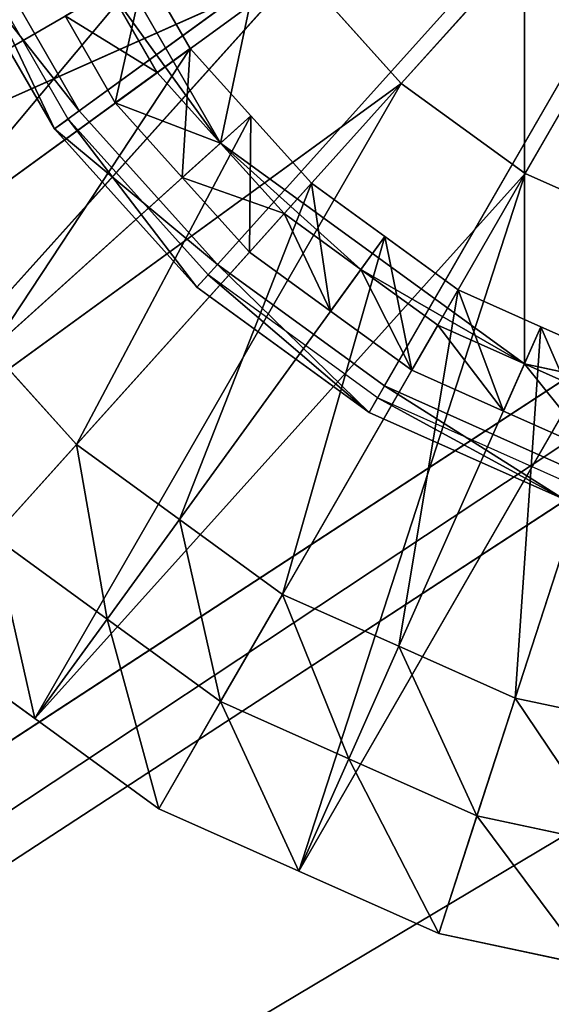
# Model space of a CAD drawing. Extents: x 0 to 31, y 0 to 21.2.
# Tile 224 of 256: x 13.5 to 14.7, y 8.8 to 11.1. Entities that reach past the tile are written whole.
import ezdxf

# ---------------------------------------------------------------- set-up
doc = ezdxf.new("R2010")
doc.units = 0
doc.header["$MEASUREMENT"] = 0
doc.layers.get('0').update_dxf_attribs({"color": 13, "linetype": 'CONTINUOUS'})
for name, color, linetype in [('CAST_IRON', 250, 'CONTINUOUS'), ('GALVANIZED_METAL', 252, 'CONTINUOUS'), ('STAINLESS_STEEL', 252, 'CONTINUOUS')]:
    doc.layers.add(name, color=color, linetype=linetype)

# ---------------------------------------------------------------- blocks, each defined once
blk = doc.blocks.new('NGM5058UC_TRADECAD_DXF')
at = {"layer": 'CAST_IRON', "color": 0}
for p, q in [((-1.8814, 0.26495, 0.77265), (-0.0304, 1.60975, 0.77265)), ((-1.8814, 0.26495, 0.77265), (-0.0304, 1.60975, 0.77265)), ((-1.5614, -0.09055, 0.77265), (-0.0304, 1.60975, 0.77265)), ((-1.5614, -0.09055, 0.77265), (-0.0304, 1.60975, 0.77265)), ((-1.1744, -0.37175, 0.77265), (-0.0304, 1.60975, 0.77265)), ((-1.1744, -0.37175, 0.77265), (-0.0304, 1.60975, 0.77265)), ((-1.9074, 0.24605, 0.63795), (-2.1499, 0.66605, 0.63795)), ((-1.8814, 0.26495, 0.77265), (-2.1206, 0.67915, 0.77265)), ((-1.8814, 0.26495, 0.77265), (-2.1206, 0.67915, 0.77265)), ((-2.1856, 0.65025, 0.63795), (-1.939, 0.22305, 0.63795)), ((-2.1856, 0.65025, 0.63795), (-1.939, 0.22305, 0.63795)), ((-1.939, 0.22305, 0.63795), (-1.8814, 0.26495, 0.77265)), ((-1.939, 0.22305, 0.63795), (-1.8814, 0.26495, 0.77265)), ((-1.5614, -0.09055, 0.77265), (-1.8814, 0.26495, 0.77265)), ((-1.5614, -0.09055, 0.77265), (-1.8814, 0.26495, 0.77265)), ((-1.9074, 0.24605, 0.63795), (-1.939, 0.22305, 0.63795)), ((-1.9074, 0.24605, 0.63795), (-1.939, 0.22305, 0.63795)), ((-1.5829, -0.11445, 0.63795), (-1.9074, 0.24605, 0.63795)), ((-1.939, 0.22305, 0.63795), (-1.609, -0.14345, 0.63795)), ((-1.939, 0.22305, 0.63795), (-1.609, -0.14345, 0.63795)), ((-1.609, -0.14345, 0.63795), (-1.5614, -0.09055, 0.77265)), ((-1.609, -0.14345, 0.63795), (-1.5614, -0.09055, 0.77265)), ((-1.1744, -0.37175, 0.77265), (-1.5614, -0.09055, 0.77265)), ((-1.1744, -0.37175, 0.77265), (-1.5614, -0.09055, 0.77265)), ((-1.5829, -0.11445, 0.63795), (-1.609, -0.14345, 0.63795)), ((-1.5829, -0.11445, 0.63795), (-1.609, -0.14345, 0.63795)), ((-1.1905, -0.39955, 0.63795), (-1.5829, -0.11445, 0.63795)), ((-1.609, -0.14345, 0.63795), (-1.21, -0.43335, 0.63795)), ((-1.609, -0.14345, 0.63795), (-1.21, -0.43335, 0.63795)), ((-1.21, -0.43335, 0.63795), (-1.1744, -0.37175, 0.77265)), ((-1.21, -0.43335, 0.63795), (-1.1744, -0.37175, 0.77265)), ((-0.7374, -0.56625, 0.77265), (-1.1744, -0.37175, 0.77265)), ((-0.7374, -0.56625, 0.77265), (-1.1744, -0.37175, 0.77265)), ((-1.1905, -0.39955, 0.63795), (-1.21, -0.43335, 0.63795)), ((-1.1905, -0.39955, 0.63795), (-1.21, -0.43335, 0.63795)), ((-0.7474, -0.59685, 0.63795), (-1.1905, -0.39955, 0.63795)), ((-1.21, -0.43335, 0.63795), (-0.7594, -0.63395, 0.63795)), ((-1.21, -0.43335, 0.63795), (-0.7594, -0.63395, 0.63795))]:
    blk.add_line(p, q, dxfattribs=at)
at = {"layer": 'GALVANIZED_METAL', "color": 0}
for p, q in [((14.216, 9.40775, -1.89865), (-14.3866, -9.24295, -1.89865)), ((14.216, 9.40775, -1.89865), (-14.3866, -9.24295, -1.89865)), ((-14.2165, -9.41305, -1.89865), (14.386, 9.23775, -1.89865)), ((-14.2165, -9.41305, -1.89865), (14.386, 9.23775, -1.89865))]:
    blk.add_line(p, q, dxfattribs=at)
at = {"layer": 'STAINLESS_STEEL', "color": 0}
for p, q in [((-0.8506, 3.50005, 0.64315), (-0.8506, -0.32065, 0.64315)), ((-0.8506, 3.50005, 0.64315), (-0.8506, -0.32065, 0.64315)), ((-1.1357, 0.32835, -0.35665), (0, 1.58965, -0.37685)), ((-1.1357, 0.32835, -0.35665), (0, 1.58965, -0.37685)), ((-0.8487, 0.11975, -0.35665), (0, 1.58965, -0.37685)), ((-0.8487, 0.11975, -0.35665), (0, 1.58965, -0.37685)), ((-1.9888, 0.94345, 0.64315), (-1.554, 0.19045, 0.64315)), ((-1.9888, 0.94345, 0.64315), (-1.554, 0.19045, 0.64315)), ((-1.3732, 0.59205, -0.35665), (-2.9238, -0.09835, -0.33645)), ((-1.3732, 0.59205, -0.35665), (-2.9238, -0.09835, -0.33645)), ((-2.7463, -0.40565, -0.33645), (-1.3732, 0.59205, -0.35665)), ((-2.7463, -0.40565, -0.33645), (-1.3732, 0.59205, -0.35665)), ((-2.5089, -0.66935, -0.33645), (-1.3732, 0.59205, -0.35665)), ((-2.5089, -0.66935, -0.33645), (-1.3732, 0.59205, -0.35665)), ((-2.4304, 0.18655, -0.04385), (-1.7293, 0.59125, -0.04385)), ((-2.4304, 0.18655, -0.04385), (-1.7293, 0.59125, -0.04385)), ((-1.7293, 0.59125, -0.04385), (-1.6244, 0.40945, -0.04385)), ((-1.7293, 0.59125, 0.07305), (-1.6244, 0.40945, 0.07305)), ((-1.7293, 0.59125, -0.04385), (-1.6244, 0.40945, -0.04385)), ((-1.7293, 0.59125, 0.07305), (-1.6244, 0.40945, 0.07305)), ((-1.3732, 0.59205, -0.35665), (-1.1357, 0.32835, -0.35665)), ((-1.3732, 0.59205, -0.35665), (-1.1357, 0.32835, -0.35665)), ((-1.7011, 0.35375, 0.64315), (-1.811, 0.54415, 0.64315)), ((-1.7011, 0.35375, 0.64315), (-1.811, 0.54415, 0.64315)), ((-1.7982, 0.28325, 0.07305), (-1.9144, 0.48445, 0.07305)), ((-1.7982, 0.28325, 0.07305), (-1.9144, 0.48445, 0.07305)), ((-2.2829, -0.06895, -0.04385), (-1.6244, 0.40945, -0.04385)), ((-2.2829, -0.06895, -0.04385), (-1.6244, 0.40945, -0.04385)), ((-1.6244, 0.40945, 0.07305), (-1.7982, 0.28325, 0.07305)), ((-1.6244, 0.40945, 0.07305), (-1.7982, 0.28325, 0.07305)), ((-1.6244, 0.40945, -0.04385), (-1.484, 0.25355, -0.04385)), ((-1.6244, 0.40945, -0.04385), (-1.6244, 0.40945, 0.07305)), ((-1.6244, 0.40945, 0.07305), (-1.484, 0.25355, 0.07305)), ((-1.6244, 0.40945, -0.04385), (-1.484, 0.25355, -0.04385)), ((-1.6244, 0.40945, -0.04385), (-1.6244, 0.40945, 0.07305)), ((-1.6244, 0.40945, 0.07305), (-1.484, 0.25355, 0.07305)), ((-1.7011, 0.35375, 0.64315), (-1.7982, 0.28325, 0.07305)), ((-1.7011, 0.35375, 0.64315), (-1.7982, 0.28325, 0.07305)), ((-1.554, 0.19045, 0.64315), (-1.7011, 0.35375, 0.64315)), ((-1.554, 0.19045, 0.64315), (-1.7011, 0.35375, 0.64315)), ((-1.1357, 0.32835, -0.35665), (-2.5089, -0.66935, -0.33645)), ((-1.1357, 0.32835, -0.35665), (-2.5089, -0.66935, -0.33645)), ((-2.2715, -0.93305, -0.33645), (-1.1357, 0.32835, -0.35665)), ((-2.2715, -0.93305, -0.33645), (-1.1357, 0.32835, -0.35665)), ((-1.9844, -1.14155, -0.33645), (-1.1357, 0.32835, -0.35665)), ((-1.9844, -1.14155, -0.33645), (-1.1357, 0.32835, -0.35665)), ((-1.1357, 0.32835, -0.35665), (-0.8487, 0.11975, -0.35665)), ((-1.1357, 0.32835, -0.35665), (-0.8487, 0.11975, -0.35665)), ((-1.6428, 0.11055, 0.07305), (-1.7982, 0.28325, 0.07305)), ((-1.6428, 0.11055, 0.07305), (-1.7982, 0.28325, 0.07305)), ((-2.0855, -0.28815, -0.04385), (-1.484, 0.25355, -0.04385)), ((-2.0855, -0.28815, -0.04385), (-1.484, 0.25355, -0.04385)), ((-1.484, 0.25355, 0.07305), (-1.6428, 0.11055, 0.07305)), ((-1.484, 0.25355, 0.07305), (-1.6428, 0.11055, 0.07305)), ((-1.484, 0.25355, -0.04385), (-1.3435, 0.09755, -0.04385)), ((-1.484, 0.25355, -0.04385), (-1.484, 0.25355, 0.07305)), ((-1.484, 0.25355, 0.07305), (-1.3435, 0.09755, 0.07305)), ((-1.484, 0.25355, -0.04385), (-1.3435, 0.09755, -0.04385)), ((-1.484, 0.25355, -0.04385), (-1.484, 0.25355, 0.07305)), ((-1.484, 0.25355, 0.07305), (-1.3435, 0.09755, 0.07305)), ((-1.554, 0.19045, 0.64315), (-1.6428, 0.11055, 0.07305)), ((-1.554, 0.19045, 0.64315), (-1.6428, 0.11055, 0.07305)), ((-1.2292, -0.10205, 0.64315), (-1.554, 0.19045, 0.64315)), ((-1.554, 0.19045, 0.64315), (-0.8506, -0.32065, 0.64315)), ((-1.407, 0.02705, 0.64315), (-1.554, 0.19045, 0.64315)), ((-1.2292, -0.10205, 0.64315), (-1.554, 0.19045, 0.64315)), ((-1.554, 0.19045, 0.64315), (-0.8506, -0.32065, 0.64315)), ((-1.407, 0.02705, 0.64315), (-1.554, 0.19045, 0.64315)), ((-0.8487, 0.11975, -0.35665), (-1.9844, -1.14155, -0.33645)), ((-0.8487, 0.11975, -0.35665), (-1.9844, -1.14155, -0.33645)), ((-1.6973, -1.35015, -0.33645), (-0.8487, 0.11975, -0.35665)), ((-1.6973, -1.35015, -0.33645), (-0.8487, 0.11975, -0.35665)), ((-1.3732, -1.49445, -0.33645), (-0.8487, 0.11975, -0.35665)), ((-1.3732, -1.49445, -0.33645), (-0.8487, 0.11975, -0.35665)), ((-0.8487, 0.11975, -0.35665), (-0.5245, -0.02455, -0.35665)), ((-0.8487, 0.11975, -0.35665), (-0.5245, -0.02455, -0.35665)), ((-1.8882, -0.50735, -0.04385), (-1.3435, 0.09755, -0.04385)), ((-1.8882, -0.50735, -0.04385), (-1.3435, 0.09755, -0.04385)), ((-1.4873, -0.06215, 0.07305), (-1.6428, 0.11055, 0.07305)), ((-1.4873, -0.06215, 0.07305), (-1.6428, 0.11055, 0.07305)), ((-1.3435, 0.09755, 0.07305), (-1.4873, -0.06215, 0.07305)), ((-1.3435, 0.09755, 0.07305), (-1.4873, -0.06215, 0.07305)), ((-1.3435, 0.09755, -0.04385), (-1.1737, -0.02585, -0.04385)), ((-1.3435, 0.09755, 0.07305), (-1.1737, -0.02585, 0.07305)), ((-1.3435, 0.09755, -0.04385), (-1.1737, -0.02585, -0.04385)), ((-1.3435, 0.09755, -0.04385), (-1.3435, 0.09755, 0.07305)), ((-1.3435, 0.09755, -0.04385), (-1.3435, 0.09755, 0.07305)), ((-1.3435, 0.09755, 0.07305), (-1.1737, -0.02585, 0.07305)), ((-1.407, 0.02705, 0.64315), (-1.4873, -0.06215, 0.07305)), ((-1.407, 0.02705, 0.64315), (-1.4873, -0.06215, 0.07305)), ((-1.2292, -0.10205, 0.64315), (-1.407, 0.02705, 0.64315)), ((-1.2292, -0.10205, 0.64315), (-1.407, 0.02705, 0.64315)), ((-1.6495, -0.68075, -0.04385), (-1.1737, -0.02585, -0.04385)), ((-1.6495, -0.68075, -0.04385), (-1.1737, -0.02585, -0.04385)), ((-0.5245, -0.02455, -0.35665), (-1.3732, -1.49445, -0.33645)), ((-0.5245, -0.02455, -0.35665), (-1.3732, -1.49445, -0.33645)), ((-1.1737, -0.02585, 0.07305), (-1.2993, -0.19865, 0.07305)), ((-1.1737, -0.02585, 0.07305), (-1.2993, -0.19865, 0.07305)), ((-1.1737, -0.02585, -0.04385), (-1.0039, -0.14915, -0.04385)), ((-1.1737, -0.02585, 0.07305), (-1.0039, -0.14915, 0.07305)), ((-1.1737, -0.02585, -0.04385), (-1.0039, -0.14915, -0.04385)), ((-1.1737, -0.02585, -0.04385), (-1.1737, -0.02585, 0.07305)), ((-1.1737, -0.02585, -0.04385), (-1.1737, -0.02585, 0.07305)), ((-1.1737, -0.02585, 0.07305), (-1.0039, -0.14915, 0.07305)), ((-1.049, -1.63885, -0.33645), (-0.5245, -0.02455, -0.35665)), ((-1.049, -1.63885, -0.33645), (-0.5245, -0.02455, -0.35665)), ((-1.2993, -0.19865, 0.07305), (-1.4873, -0.06215, 0.07305)), ((-1.2993, -0.19865, 0.07305), (-1.4873, -0.06215, 0.07305)), ((-1.2292, -0.10205, 0.64315), (-1.2993, -0.19865, 0.07305)), ((-1.2292, -0.10205, 0.64315), (-1.2993, -0.19865, 0.07305)), ((-1.0513, -0.23125, 0.64315), (-1.2292, -0.10205, 0.64315)), ((-1.0513, -0.23125, 0.64315), (-1.2292, -0.10205, 0.64315)), ((-1.4109, -0.85405, -0.04385), (-1.0039, -0.14915, -0.04385)), ((-1.4109, -0.85405, -0.04385), (-1.0039, -0.14915, -0.04385)), ((-1.0039, -0.14915, 0.07305), (-1.1114, -0.33525, 0.07305)), ((-1.0039, -0.14915, 0.07305), (-1.1114, -0.33525, 0.07305)), ((-1.0039, -0.14915, -0.04385), (-0.8122, -0.23455, -0.04385)), ((-1.0039, -0.14915, 0.07305), (-0.8122, -0.23455, 0.07305)), ((-1.0039, -0.14915, -0.04385), (-0.8122, -0.23455, -0.04385)), ((-1.0039, -0.14915, -0.04385), (-1.0039, -0.14915, 0.07305)), ((-1.0039, -0.14915, -0.04385), (-1.0039, -0.14915, 0.07305)), ((-1.0039, -0.14915, 0.07305), (-0.8122, -0.23455, 0.07305)), ((-1.1114, -0.33525, 0.07305), (-1.2993, -0.19865, 0.07305)), ((-1.1114, -0.33525, 0.07305), (-1.2993, -0.19865, 0.07305)), ((-1.1415, -0.97405, -0.04385), (-0.8122, -0.23455, -0.04385)), ((-1.1415, -0.97405, -0.04385), (-0.8122, -0.23455, -0.04385)), ((-1.0513, -0.23125, 0.64315), (-1.1114, -0.33525, 0.07305)), ((-1.0513, -0.23125, 0.64315), (-1.1114, -0.33525, 0.07305)), ((-0.8506, -0.32065, 0.64315), (-1.0513, -0.23125, 0.64315)), ((-0.8506, -0.32065, 0.64315), (-1.0513, -0.23125, 0.64315)), ((-0.8122, -0.23455, 0.07305), (-0.8991, -0.42975, 0.07305)), ((-0.8122, -0.23455, 0.07305), (-0.8991, -0.42975, 0.07305)), ((-0.8122, -0.23455, -0.04385), (-0.6205, -0.31995, -0.04385)), ((-0.8122, -0.23455, 0.07305), (-0.6205, -0.31995, 0.07305)), ((-0.8122, -0.23455, -0.04385), (-0.6205, -0.31995, -0.04385)), ((-0.8122, -0.23455, -0.04385), (-0.8122, -0.23455, 0.07305)), ((-0.8122, -0.23455, -0.04385), (-0.8122, -0.23455, 0.07305)), ((-0.8122, -0.23455, 0.07305), (-0.6205, -0.31995, 0.07305)), ((-2.0855, -0.28815, -0.04385), (-1.8882, -0.50735, -0.04385)), ((-2.0855, -0.28815, -0.04385), (-1.8882, -0.50735, -0.04385)), ((-0.8991, -0.42975, 0.07305), (-1.1114, -0.33525, 0.07305)), ((-0.8991, -0.42975, 0.07305), (-1.1114, -0.33525, 0.07305)), ((-0.8506, -0.32065, 0.64315), (-0.8991, -0.42975, 0.07305)), ((-0.8506, -0.32065, 0.64315), (-0.8991, -0.42975, 0.07305)), ((-0.872, -1.09405, -0.04385), (-0.6205, -0.31995, -0.04385)), ((-0.872, -1.09405, -0.04385), (-0.6205, -0.31995, -0.04385)), ((-0.6498, -0.41005, 0.64315), (-0.8506, -0.32065, 0.64315)), ((-0.8506, -0.32065, 0.64315), (0, -0.50145, 0.64315)), ((-0.8506, -0.32065, 0.64315), (0, -0.50145, 0.64315)), ((-0.6498, -0.41005, 0.64315), (-0.8506, -0.32065, 0.64315)), ((-0.6869, -0.52425, 0.07305), (-0.8991, -0.42975, 0.07305)), ((-0.6869, -0.52425, 0.07305), (-0.8991, -0.42975, 0.07305)), ((-2.0798, -0.72015, -0.19015), (-1.8882, -0.50735, -0.04385)), ((-2.0798, -0.72015, -0.19015), (-1.8882, -0.50735, -0.04385)), ((-1.8882, -0.50735, -0.04385), (-1.6495, -0.68075, -0.04385)), ((-1.8882, -0.50735, -0.04385), (-1.6495, -0.68075, -0.04385)), ((-1.817, -0.91115, -0.19015), (-1.6495, -0.68075, -0.04385)), ((-1.817, -0.91115, -0.19015), (-1.6495, -0.68075, -0.04385)), ((-1.6495, -0.68075, -0.04385), (-1.4109, -0.85405, -0.04385)), ((-1.6495, -0.68075, -0.04385), (-1.4109, -0.85405, -0.04385)), ((-1.817, -0.91115, -0.19015), (-2.0798, -0.72015, -0.19015)), ((-1.817, -0.91115, -0.19015), (-2.0798, -0.72015, -0.19015)), ((-1.5541, -1.10215, -0.19015), (-1.4109, -0.85405, -0.04385)), ((-1.5541, -1.10215, -0.19015), (-1.4109, -0.85405, -0.04385)), ((-1.4109, -0.85405, -0.04385), (-1.1415, -0.97405, -0.04385)), ((-1.4109, -0.85405, -0.04385), (-1.1415, -0.97405, -0.04385)), ((-1.9844, -1.14155, -0.33645), (-1.817, -0.91115, -0.19015)), ((-1.9844, -1.14155, -0.33645), (-1.817, -0.91115, -0.19015)), ((-1.5541, -1.10215, -0.19015), (-1.817, -0.91115, -0.19015)), ((-1.5541, -1.10215, -0.19015), (-1.817, -0.91115, -0.19015)), ((-2.2715, -0.93305, -0.33645), (-1.9844, -1.14155, -0.33645)), ((-2.2715, -0.93305, -0.33645), (-1.9844, -1.14155, -0.33645)), ((-1.2573, -1.23425, -0.19015), (-1.1415, -0.97405, -0.04385)), ((-1.2573, -1.23425, -0.19015), (-1.1415, -0.97405, -0.04385)), ((-1.1415, -0.97405, -0.04385), (-0.872, -1.09405, -0.04385)), ((-1.1415, -0.97405, -0.04385), (-0.872, -1.09405, -0.04385)), ((-1.6973, -1.35015, -0.33645), (-1.5541, -1.10215, -0.19015)), ((-1.6973, -1.35015, -0.33645), (-1.5541, -1.10215, -0.19015)), ((-1.2573, -1.23425, -0.19015), (-1.5541, -1.10215, -0.19015)), ((-1.2573, -1.23425, -0.19015), (-1.5541, -1.10215, -0.19015)), ((-0.9605, -1.36645, -0.19015), (-0.872, -1.09405, -0.04385)), ((-0.9605, -1.36645, -0.19015), (-0.872, -1.09405, -0.04385)), ((-0.872, -1.09405, -0.04385), (-0.5835, -1.15535, -0.04385)), ((-0.872, -1.09405, -0.04385), (-0.5835, -1.15535, -0.04385)), ((-1.9844, -1.14155, -0.33645), (-1.6973, -1.35015, -0.33645)), ((-1.9844, -1.14155, -0.33645), (-1.6973, -1.35015, -0.33645)), ((-1.3732, -1.49445, -0.33645), (-1.2573, -1.23425, -0.19015)), ((-1.3732, -1.49445, -0.33645), (-1.2573, -1.23425, -0.19015)), ((-0.9605, -1.36645, -0.19015), (-1.2573, -1.23425, -0.19015)), ((-0.9605, -1.36645, -0.19015), (-1.2573, -1.23425, -0.19015)), ((-1.6973, -1.35015, -0.33645), (-1.3732, -1.49445, -0.33645)), ((-1.6973, -1.35015, -0.33645), (-1.3732, -1.49445, -0.33645)), ((-1.049, -1.63885, -0.33645), (-0.9605, -1.36645, -0.19015)), ((-1.049, -1.63885, -0.33645), (-0.9605, -1.36645, -0.19015)), ((-0.6427, -1.43395, -0.19015), (-0.9605, -1.36645, -0.19015)), ((-0.6427, -1.43395, -0.19015), (-0.9605, -1.36645, -0.19015)), ((-1.3732, -1.49445, -0.33645), (-1.049, -1.63885, -0.33645)), ((-1.3732, -1.49445, -0.33645), (-1.049, -1.63885, -0.33645)), ((-0.7019, -1.71255, -0.33645), (-1.049, -1.63885, -0.33645)), ((-0.7019, -1.71255, -0.33645), (-1.049, -1.63885, -0.33645))]:
    blk.add_line(p, q, dxfattribs=at)
at = {"layer": 'CAST_IRON', "color": 0}
mesh = blk.add_polyface(dxfattribs=at)
corners = [(6.1889, 2.72605, -0.18725), (-6.4222, -4.78625, -0.18725), (-6.4489, 2.72605, -0.18725), (6.1622, -4.78625, -0.18725)]
mesh.append_faces([[corners[k] for k in face] for face in [(0, 1, 2), (1, 0, 3)]], dxfattribs={"vtx0": -1, "color": 0})
mesh = blk.add_polyface(dxfattribs=at)
corners = [(-0.0304, 1.60975, 0.77265), (-1.8814, 0.26495, 0.77265), (-2.1206, 0.67915, 0.77265)]
mesh.append_faces([[corners[k] for k in face] for face in [(0, 1, 2)]], dxfattribs={"color": 0})
mesh = blk.add_polyface(dxfattribs=at)
corners = [(-0.0304, 1.60975, 0.77265), (-1.5614, -0.09055, 0.77265), (-1.8814, 0.26495, 0.77265)]
mesh.append_faces([[corners[k] for k in face] for face in [(0, 1, 2)]], dxfattribs={"color": 0})
mesh = blk.add_polyface(dxfattribs=at)
corners = [(-0.0304, 1.60975, 0.77265), (-1.1744, -0.37175, 0.77265), (-1.5614, -0.09055, 0.77265)]
mesh.append_faces([[corners[k] for k in face] for face in [(0, 1, 2)]], dxfattribs={"color": 0})
mesh = blk.add_polyface(dxfattribs=at)
corners = [(-0.0304, 1.60975, 0.77265), (-0.7374, -0.56625, 0.77265), (-1.1744, -0.37175, 0.77265)]
mesh.append_faces([[corners[k] for k in face] for face in [(0, 1, 2)]], dxfattribs={"color": 0})
mesh = blk.add_polyface(dxfattribs=at)
corners = [(-2.1856, 0.65025, 0.63795), (-1.8814, 0.26495, 0.77265), (-1.939, 0.22305, 0.63795), (-2.1206, 0.67915, 0.77265)]
mesh.append_faces([[corners[k] for k in face] for face in [(0, 1, 2), (1, 0, 3)]], dxfattribs={"vtx0": -1, "color": 0})
mesh = blk.add_polyface(dxfattribs=at)
corners = [(-1.939, 0.22305, 0.63795), (-2.1499, 0.66605, 0.63795), (-2.1856, 0.65025, 0.63795), (-1.9074, 0.24605, 0.63795)]
mesh.append_faces([[corners[k] for k in face] for face in [(0, 1, 2), (1, 0, 3)]], dxfattribs={"vtx0": -1, "color": 0})
mesh = blk.add_polyface(dxfattribs=at)
corners = [(-1.939, 0.22305, 0.63795), (-1.5614, -0.09055, 0.77265), (-1.609, -0.14345, 0.63795), (-1.8814, 0.26495, 0.77265)]
mesh.append_faces([[corners[k] for k in face] for face in [(0, 1, 2), (1, 0, 3)]], dxfattribs={"vtx0": -1, "color": 0})
mesh = blk.add_polyface(dxfattribs=at)
corners = [(-1.609, -0.14345, 0.63795), (-1.9074, 0.24605, 0.63795), (-1.939, 0.22305, 0.63795), (-1.5829, -0.11445, 0.63795)]
mesh.append_faces([[corners[k] for k in face] for face in [(0, 1, 2), (1, 0, 3)]], dxfattribs={"vtx0": -1, "color": 0})
mesh = blk.add_polyface(dxfattribs=at)
corners = [(-1.5614, -0.09055, 0.77265), (-1.21, -0.43335, 0.63795), (-1.609, -0.14345, 0.63795), (-1.1744, -0.37175, 0.77265)]
mesh.append_faces([[corners[k] for k in face] for face in [(0, 1, 2), (1, 0, 3)]], dxfattribs={"vtx0": -1, "color": 0})
mesh = blk.add_polyface(dxfattribs=at)
corners = [(-1.21, -0.43335, 0.63795), (-1.5829, -0.11445, 0.63795), (-1.609, -0.14345, 0.63795), (-1.1905, -0.39955, 0.63795)]
mesh.append_faces([[corners[k] for k in face] for face in [(0, 1, 2), (1, 0, 3)]], dxfattribs={"vtx0": -1, "color": 0})
mesh = blk.add_polyface(dxfattribs=at)
corners = [(-1.1744, -0.37175, 0.77265), (-0.7594, -0.63395, 0.63795), (-1.21, -0.43335, 0.63795), (-0.7374, -0.56625, 0.77265)]
mesh.append_faces([[corners[k] for k in face] for face in [(0, 1, 2), (1, 0, 3)]], dxfattribs={"vtx0": -1, "color": 0})
mesh = blk.add_polyface(dxfattribs=at)
corners = [(-0.7594, -0.63395, 0.63795), (-1.1905, -0.39955, 0.63795), (-1.21, -0.43335, 0.63795), (-0.7474, -0.59685, 0.63795)]
mesh.append_faces([[corners[k] for k in face] for face in [(0, 1, 2), (1, 0, 3)]], dxfattribs={"vtx0": -1, "color": 0})
at = {"layer": 'GALVANIZED_METAL', "color": 0}
mesh = blk.add_polyface(dxfattribs=at)
corners = [(-14.2165, -9.41305, -1.89865), (14.216, 9.40775, -1.89865), (-14.3866, -9.24295, -1.89865), (14.386, 9.23775, -1.89865)]
mesh.append_faces([[corners[k] for k in face] for face in [(0, 1, 2), (1, 0, 3)]], dxfattribs={"vtx0": -1, "color": 0})
mesh = blk.add_polyface(dxfattribs=at)
corners = [(14.216, 9.40775, -1.89865), (-14.2165, 9.40775, -1.89865), (-14.3866, -9.24295, -1.89865)]
mesh.append_faces([[corners[k] for k in face] for face in [(0, 1, 2)]], dxfattribs={"color": 0})
mesh = blk.add_polyface(dxfattribs=at)
corners = [(14.386, 9.23775, -1.89865), (-14.2165, -9.41305, -1.89865), (14.2159, -9.41295, -1.89865)]
mesh.append_faces([[corners[k] for k in face] for face in [(0, 1, 2)]], dxfattribs={"color": 0})
at = {"layer": 'STAINLESS_STEEL', "color": 0}
mesh = blk.add_polyface(dxfattribs=at)
corners = [(0, 3.68085, 0.64315), (0, -0.50145, 0.64315), (-0.8506, 3.50005, 0.64315), (0.8506, -0.32065, 0.64315)]
mesh.append_faces([[corners[k] for k in face] for face in [(0, 1, 2), (1, 0, 3)]], dxfattribs={"vtx0": -1, "color": 0})
mesh = blk.add_polyface(dxfattribs=at)
corners = [(-0.8506, 3.50005, 0.64315), (-1.554, 0.19045, 0.64315), (-1.9888, 0.94345, 0.64315), (-0.8506, -0.32065, 0.64315)]
mesh.append_faces([[corners[k] for k in face] for face in [(0, 1, 2), (1, 0, 3)]], dxfattribs={"vtx0": -1, "color": 0})
mesh = blk.add_polyface(dxfattribs=at)
corners = [(0, -0.50145, 0.64315), (-0.8506, -0.32065, 0.64315), (-0.8506, 3.50005, 0.64315)]
mesh.append_faces([[corners[k] for k in face] for face in [(0, 1, 2)]], dxfattribs={"color": 0})
mesh = blk.add_polyface(dxfattribs=at)
corners = [(0, 1.58965, -0.37685), (-1.3732, 0.59205, -0.35665), (-1.1357, 0.32835, -0.35665)]
mesh.append_faces([[corners[k] for k in face] for face in [(0, 1, 2)]], dxfattribs={"color": 0})
mesh = blk.add_polyface(dxfattribs=at)
corners = [(0, 1.58965, -0.37685), (-1.1357, 0.32835, -0.35665), (-0.8487, 0.11975, -0.35665)]
mesh.append_faces([[corners[k] for k in face] for face in [(0, 1, 2)]], dxfattribs={"color": 0})
mesh = blk.add_polyface(dxfattribs=at)
corners = [(0, 1.58965, -0.37685), (-0.8487, 0.11975, -0.35665), (-0.5245, -0.02455, -0.35665)]
mesh.append_faces([[corners[k] for k in face] for face in [(0, 1, 2)]], dxfattribs={"color": 0})
mesh = blk.add_polyface(dxfattribs=at)
corners = [(-1.8991, 0.97265, -0.04385), (-2.5779, 0.44195, -0.04385), (-2.669, 0.72245, -0.04385), (-1.8343, 0.77305, -0.04385)]
mesh.append_faces([[corners[k] for k in face] for face in [(0, 1, 2), (1, 0, 3)]], dxfattribs={"vtx0": -1, "color": 0})
mesh = blk.add_polyface(dxfattribs=at)
corners = [(-1.554, 0.19045, 0.64315), (-1.811, 0.54415, 0.64315), (-1.9888, 0.94345, 0.64315), (-1.7011, 0.35375, 0.64315)]
mesh.append_faces([[corners[k] for k in face] for face in [(0, 1, 2), (1, 0, 3)]], dxfattribs={"vtx0": -1, "color": 0})
mesh = blk.add_polyface(dxfattribs=at)
corners = [(-1.5506, 0.89935, -0.35665), (-3.2108, 0.54645, -0.33645), (-3.1012, 0.20895, -0.33645)]
mesh.append_faces([[corners[k] for k in face] for face in [(0, 1, 2)]], dxfattribs={"color": 0})
mesh = blk.add_polyface(dxfattribs=at)
corners = [(-1.5506, 0.89935, -0.35665), (-3.1012, 0.20895, -0.33645), (-2.9238, -0.09835, -0.33645)]
mesh.append_faces([[corners[k] for k in face] for face in [(0, 1, 2)]], dxfattribs={"color": 0})
mesh = blk.add_polyface(dxfattribs=at)
corners = [(-1.3732, 0.59205, -0.35665), (-1.5506, 0.89935, -0.35665), (-2.9238, -0.09835, -0.33645)]
mesh.append_faces([[corners[k] for k in face] for face in [(0, 1, 2)]], dxfattribs={"color": 0})
mesh = blk.add_polyface(dxfattribs=at)
corners = [(-1.8343, 0.77305, -0.04385), (-2.4304, 0.18655, -0.04385), (-2.5779, 0.44195, -0.04385), (-1.7293, 0.59125, -0.04385)]
mesh.append_faces([[corners[k] for k in face] for face in [(0, 1, 2), (1, 0, 3)]], dxfattribs={"vtx0": -1, "color": 0})
mesh = blk.add_polyface(dxfattribs=at)
corners = [(-1.3732, 0.59205, -0.35665), (-2.9238, -0.09835, -0.33645), (-2.7463, -0.40565, -0.33645)]
mesh.append_faces([[corners[k] for k in face] for face in [(0, 1, 2)]], dxfattribs={"color": 0})
mesh = blk.add_polyface(dxfattribs=at)
corners = [(-1.3732, 0.59205, -0.35665), (-2.7463, -0.40565, -0.33645), (-2.5089, -0.66935, -0.33645)]
mesh.append_faces([[corners[k] for k in face] for face in [(0, 1, 2)]], dxfattribs={"color": 0})
mesh = blk.add_polyface(dxfattribs=at)
corners = [(-1.1357, 0.32835, -0.35665), (-1.3732, 0.59205, -0.35665), (-2.5089, -0.66935, -0.33645)]
mesh.append_faces([[corners[k] for k in face] for face in [(0, 1, 2)]], dxfattribs={"color": 0})
mesh = blk.add_polyface(dxfattribs=at)
corners = [(-1.7293, 0.59125, -0.04385), (-2.2829, -0.06895, -0.04385), (-2.4304, 0.18655, -0.04385), (-1.6244, 0.40945, -0.04385)]
mesh.append_faces([[corners[k] for k in face] for face in [(0, 1, 2), (1, 0, 3)]], dxfattribs={"vtx0": -1, "color": 0})
mesh = blk.add_polyface(dxfattribs=at)
corners = [(-1.7982, 0.28325, 0.07305), (-1.7293, 0.59125, 0.07305), (-1.9144, 0.48445, 0.07305), (-1.6244, 0.40945, 0.07305)]
mesh.append_faces([[corners[k] for k in face] for face in [(0, 1, 2), (1, 0, 3)]], dxfattribs={"vtx0": -1, "color": 0})
mesh = blk.add_polyface(dxfattribs=at)
corners = [(-1.7293, 0.59125, -0.04385), (-1.6244, 0.40945, 0.07305), (-1.6244, 0.40945, -0.04385), (-1.7293, 0.59125, 0.07305)]
mesh.append_faces([[corners[k] for k in face] for face in [(0, 1, 2), (1, 0, 3)]], dxfattribs={"vtx0": -1, "color": 0})
mesh = blk.add_polyface(dxfattribs=at)
corners = [(-1.9144, 0.48445, 0.07305), (-1.7011, 0.35375, 0.64315), (-1.7982, 0.28325, 0.07305), (-1.811, 0.54415, 0.64315)]
mesh.append_faces([[corners[k] for k in face] for face in [(0, 1, 2), (1, 0, 3)]], dxfattribs={"vtx0": -1, "color": 0})
mesh = blk.add_polyface(dxfattribs=at)
corners = [(-1.6244, 0.40945, -0.04385), (-2.0855, -0.28815, -0.04385), (-2.2829, -0.06895, -0.04385), (-1.484, 0.25355, -0.04385)]
mesh.append_faces([[corners[k] for k in face] for face in [(0, 1, 2), (1, 0, 3)]], dxfattribs={"vtx0": -1, "color": 0})
mesh = blk.add_polyface(dxfattribs=at)
corners = [(-1.6428, 0.11055, 0.07305), (-1.6244, 0.40945, 0.07305), (-1.7982, 0.28325, 0.07305), (-1.484, 0.25355, 0.07305)]
mesh.append_faces([[corners[k] for k in face] for face in [(0, 1, 2), (1, 0, 3)]], dxfattribs={"vtx0": -1, "color": 0})
mesh = blk.add_polyface(dxfattribs=at)
corners = [(-1.6244, 0.40945, -0.04385), (-1.484, 0.25355, 0.07305), (-1.484, 0.25355, -0.04385), (-1.6244, 0.40945, 0.07305)]
mesh.append_faces([[corners[k] for k in face] for face in [(0, 1, 2), (1, 0, 3)]], dxfattribs={"vtx0": -1, "color": 0})
mesh = blk.add_polyface(dxfattribs=at)
corners = [(-1.7982, 0.28325, 0.07305), (-1.554, 0.19045, 0.64315), (-1.6428, 0.11055, 0.07305), (-1.7011, 0.35375, 0.64315)]
mesh.append_faces([[corners[k] for k in face] for face in [(0, 1, 2), (1, 0, 3)]], dxfattribs={"vtx0": -1, "color": 0})
mesh = blk.add_polyface(dxfattribs=at)
corners = [(-1.1357, 0.32835, -0.35665), (-2.5089, -0.66935, -0.33645), (-2.2715, -0.93305, -0.33645)]
mesh.append_faces([[corners[k] for k in face] for face in [(0, 1, 2)]], dxfattribs={"color": 0})
mesh = blk.add_polyface(dxfattribs=at)
corners = [(-1.1357, 0.32835, -0.35665), (-2.2715, -0.93305, -0.33645), (-1.9844, -1.14155, -0.33645)]
mesh.append_faces([[corners[k] for k in face] for face in [(0, 1, 2)]], dxfattribs={"color": 0})
mesh = blk.add_polyface(dxfattribs=at)
corners = [(-0.8487, 0.11975, -0.35665), (-1.1357, 0.32835, -0.35665), (-1.9844, -1.14155, -0.33645)]
mesh.append_faces([[corners[k] for k in face] for face in [(0, 1, 2)]], dxfattribs={"color": 0})
mesh = blk.add_polyface(dxfattribs=at)
corners = [(-1.484, 0.25355, -0.04385), (-1.8882, -0.50735, -0.04385), (-2.0855, -0.28815, -0.04385), (-1.3435, 0.09755, -0.04385)]
mesh.append_faces([[corners[k] for k in face] for face in [(0, 1, 2), (1, 0, 3)]], dxfattribs={"vtx0": -1, "color": 0})
mesh = blk.add_polyface(dxfattribs=at)
corners = [(-1.4873, -0.06215, 0.07305), (-1.484, 0.25355, 0.07305), (-1.6428, 0.11055, 0.07305), (-1.3435, 0.09755, 0.07305)]
mesh.append_faces([[corners[k] for k in face] for face in [(0, 1, 2), (1, 0, 3)]], dxfattribs={"vtx0": -1, "color": 0})
mesh = blk.add_polyface(dxfattribs=at)
corners = [(-1.484, 0.25355, -0.04385), (-1.3435, 0.09755, 0.07305), (-1.3435, 0.09755, -0.04385), (-1.484, 0.25355, 0.07305)]
mesh.append_faces([[corners[k] for k in face] for face in [(0, 1, 2), (1, 0, 3)]], dxfattribs={"vtx0": -1, "color": 0})
mesh = blk.add_polyface(dxfattribs=at)
corners = [(-1.6428, 0.11055, 0.07305), (-1.407, 0.02705, 0.64315), (-1.4873, -0.06215, 0.07305), (-1.554, 0.19045, 0.64315)]
mesh.append_faces([[corners[k] for k in face] for face in [(0, 1, 2), (1, 0, 3)]], dxfattribs={"vtx0": -1, "color": 0})
mesh = blk.add_polyface(dxfattribs=at)
corners = [(-0.8506, -0.32065, 0.64315), (-1.2292, -0.10205, 0.64315), (-1.554, 0.19045, 0.64315), (-1.0513, -0.23125, 0.64315)]
mesh.append_faces([[corners[k] for k in face] for face in [(0, 1, 2), (1, 0, 3)]], dxfattribs={"vtx0": -1, "color": 0})
mesh = blk.add_polyface(dxfattribs=at)
corners = [(-1.2292, -0.10205, 0.64315), (-1.407, 0.02705, 0.64315), (-1.554, 0.19045, 0.64315)]
mesh.append_faces([[corners[k] for k in face] for face in [(0, 1, 2)]], dxfattribs={"color": 0})
mesh = blk.add_polyface(dxfattribs=at)
corners = [(-0.8487, 0.11975, -0.35665), (-1.9844, -1.14155, -0.33645), (-1.6973, -1.35015, -0.33645)]
mesh.append_faces([[corners[k] for k in face] for face in [(0, 1, 2)]], dxfattribs={"color": 0})
mesh = blk.add_polyface(dxfattribs=at)
corners = [(-0.8487, 0.11975, -0.35665), (-1.6973, -1.35015, -0.33645), (-1.3732, -1.49445, -0.33645)]
mesh.append_faces([[corners[k] for k in face] for face in [(0, 1, 2)]], dxfattribs={"color": 0})
mesh = blk.add_polyface(dxfattribs=at)
corners = [(-0.5245, -0.02455, -0.35665), (-0.8487, 0.11975, -0.35665), (-1.3732, -1.49445, -0.33645)]
mesh.append_faces([[corners[k] for k in face] for face in [(0, 1, 2)]], dxfattribs={"color": 0})
mesh = blk.add_polyface(dxfattribs=at)
corners = [(-1.3435, 0.09755, -0.04385), (-1.6495, -0.68075, -0.04385), (-1.8882, -0.50735, -0.04385), (-1.1737, -0.02585, -0.04385)]
mesh.append_faces([[corners[k] for k in face] for face in [(0, 1, 2), (1, 0, 3)]], dxfattribs={"vtx0": -1, "color": 0})
mesh = blk.add_polyface(dxfattribs=at)
corners = [(-1.2993, -0.19865, 0.07305), (-1.3435, 0.09755, 0.07305), (-1.4873, -0.06215, 0.07305), (-1.1737, -0.02585, 0.07305)]
mesh.append_faces([[corners[k] for k in face] for face in [(0, 1, 2), (1, 0, 3)]], dxfattribs={"vtx0": -1, "color": 0})
mesh = blk.add_polyface(dxfattribs=at)
corners = [(-1.3435, 0.09755, 0.07305), (-1.1737, -0.02585, -0.04385), (-1.3435, 0.09755, -0.04385), (-1.1737, -0.02585, 0.07305)]
mesh.append_faces([[corners[k] for k in face] for face in [(0, 1, 2), (1, 0, 3)]], dxfattribs={"vtx0": -1, "color": 0})
mesh = blk.add_polyface(dxfattribs=at)
corners = [(-1.407, 0.02705, 0.64315), (-1.2993, -0.19865, 0.07305), (-1.4873, -0.06215, 0.07305), (-1.2292, -0.10205, 0.64315)]
mesh.append_faces([[corners[k] for k in face] for face in [(0, 1, 2), (1, 0, 3)]], dxfattribs={"vtx0": -1, "color": 0})
mesh = blk.add_polyface(dxfattribs=at)
corners = [(-1.1737, -0.02585, -0.04385), (-1.4109, -0.85405, -0.04385), (-1.6495, -0.68075, -0.04385), (-1.0039, -0.14915, -0.04385)]
mesh.append_faces([[corners[k] for k in face] for face in [(0, 1, 2), (1, 0, 3)]], dxfattribs={"vtx0": -1, "color": 0})
mesh = blk.add_polyface(dxfattribs=at)
corners = [(-0.5245, -0.02455, -0.35665), (-1.3732, -1.49445, -0.33645), (-1.049, -1.63885, -0.33645)]
mesh.append_faces([[corners[k] for k in face] for face in [(0, 1, 2)]], dxfattribs={"color": 0})
mesh = blk.add_polyface(dxfattribs=at)
corners = [(-1.1114, -0.33525, 0.07305), (-1.1737, -0.02585, 0.07305), (-1.2993, -0.19865, 0.07305), (-1.0039, -0.14915, 0.07305)]
mesh.append_faces([[corners[k] for k in face] for face in [(0, 1, 2), (1, 0, 3)]], dxfattribs={"vtx0": -1, "color": 0})
mesh = blk.add_polyface(dxfattribs=at)
corners = [(-1.1737, -0.02585, 0.07305), (-1.0039, -0.14915, -0.04385), (-1.1737, -0.02585, -0.04385), (-1.0039, -0.14915, 0.07305)]
mesh.append_faces([[corners[k] for k in face] for face in [(0, 1, 2), (1, 0, 3)]], dxfattribs={"vtx0": -1, "color": 0})
mesh = blk.add_polyface(dxfattribs=at)
corners = [(-0.5245, -0.02455, -0.35665), (-1.049, -1.63885, -0.33645), (-0.7019, -1.71255, -0.33645)]
mesh.append_faces([[corners[k] for k in face] for face in [(0, 1, 2)]], dxfattribs={"color": 0})
mesh = blk.add_polyface(dxfattribs=at)
corners = [(-1.2292, -0.10205, 0.64315), (-1.1114, -0.33525, 0.07305), (-1.2993, -0.19865, 0.07305), (-1.0513, -0.23125, 0.64315)]
mesh.append_faces([[corners[k] for k in face] for face in [(0, 1, 2), (1, 0, 3)]], dxfattribs={"vtx0": -1, "color": 0})
mesh = blk.add_polyface(dxfattribs=at)
corners = [(-1.0039, -0.14915, -0.04385), (-1.1415, -0.97405, -0.04385), (-1.4109, -0.85405, -0.04385), (-0.8122, -0.23455, -0.04385)]
mesh.append_faces([[corners[k] for k in face] for face in [(0, 1, 2), (1, 0, 3)]], dxfattribs={"vtx0": -1, "color": 0})
mesh = blk.add_polyface(dxfattribs=at)
corners = [(-0.8991, -0.42975, 0.07305), (-1.0039, -0.14915, 0.07305), (-1.1114, -0.33525, 0.07305), (-0.8122, -0.23455, 0.07305)]
mesh.append_faces([[corners[k] for k in face] for face in [(0, 1, 2), (1, 0, 3)]], dxfattribs={"vtx0": -1, "color": 0})
mesh = blk.add_polyface(dxfattribs=at)
corners = [(-1.0039, -0.14915, 0.07305), (-0.8122, -0.23455, -0.04385), (-1.0039, -0.14915, -0.04385), (-0.8122, -0.23455, 0.07305)]
mesh.append_faces([[corners[k] for k in face] for face in [(0, 1, 2), (1, 0, 3)]], dxfattribs={"vtx0": -1, "color": 0})
mesh = blk.add_polyface(dxfattribs=at)
corners = [(-0.8122, -0.23455, -0.04385), (-0.872, -1.09405, -0.04385), (-1.1415, -0.97405, -0.04385), (-0.6205, -0.31995, -0.04385)]
mesh.append_faces([[corners[k] for k in face] for face in [(0, 1, 2), (1, 0, 3)]], dxfattribs={"vtx0": -1, "color": 0})
mesh = blk.add_polyface(dxfattribs=at)
corners = [(-1.0513, -0.23125, 0.64315), (-0.8991, -0.42975, 0.07305), (-1.1114, -0.33525, 0.07305), (-0.8506, -0.32065, 0.64315)]
mesh.append_faces([[corners[k] for k in face] for face in [(0, 1, 2), (1, 0, 3)]], dxfattribs={"vtx0": -1, "color": 0})
mesh = blk.add_polyface(dxfattribs=at)
corners = [(-0.6869, -0.52425, 0.07305), (-0.8122, -0.23455, 0.07305), (-0.8991, -0.42975, 0.07305), (-0.6205, -0.31995, 0.07305)]
mesh.append_faces([[corners[k] for k in face] for face in [(0, 1, 2), (1, 0, 3)]], dxfattribs={"vtx0": -1, "color": 0})
mesh = blk.add_polyface(dxfattribs=at)
corners = [(-0.8122, -0.23455, 0.07305), (-0.6205, -0.31995, -0.04385), (-0.8122, -0.23455, -0.04385), (-0.6205, -0.31995, 0.07305)]
mesh.append_faces([[corners[k] for k in face] for face in [(0, 1, 2), (1, 0, 3)]], dxfattribs={"vtx0": -1, "color": 0})
mesh = blk.add_polyface(dxfattribs=at)
corners = [(-2.0855, -0.28815, -0.04385), (-2.0798, -0.72015, -0.19015), (-2.2972, -0.47875, -0.19015), (-1.8882, -0.50735, -0.04385)]
mesh.append_faces([[corners[k] for k in face] for face in [(0, 1, 2), (1, 0, 3)]], dxfattribs={"vtx0": -1, "color": 0})
mesh = blk.add_polyface(dxfattribs=at)
corners = [(-0.8506, -0.32065, 0.64315), (-0.6869, -0.52425, 0.07305), (-0.8991, -0.42975, 0.07305), (-0.6498, -0.41005, 0.64315)]
mesh.append_faces([[corners[k] for k in face] for face in [(0, 1, 2), (1, 0, 3)]], dxfattribs={"vtx0": -1, "color": 0})
mesh = blk.add_polyface(dxfattribs=at)
corners = [(-0.6205, -0.31995, -0.04385), (-0.5835, -1.15535, -0.04385), (-0.872, -1.09405, -0.04385), (-0.4152, -0.36355, -0.04385)]
mesh.append_faces([[corners[k] for k in face] for face in [(0, 1, 2), (1, 0, 3)]], dxfattribs={"vtx0": -1, "color": 0})
mesh = blk.add_polyface(dxfattribs=at)
corners = [(0, -0.50145, 0.64315), (-0.6498, -0.41005, 0.64315), (-0.8506, -0.32065, 0.64315), (-0.4348, -0.45575, 0.64315)]
mesh.append_faces([[corners[k] for k in face] for face in [(0, 1, 2), (1, 0, 3)]], dxfattribs={"vtx0": -1, "color": 0})
mesh = blk.add_polyface(dxfattribs=at)
corners = [(-1.8882, -0.50735, -0.04385), (-1.817, -0.91115, -0.19015), (-2.0798, -0.72015, -0.19015), (-1.6495, -0.68075, -0.04385)]
mesh.append_faces([[corners[k] for k in face] for face in [(0, 1, 2), (1, 0, 3)]], dxfattribs={"vtx0": -1, "color": 0})
mesh = blk.add_polyface(dxfattribs=at)
corners = [(-1.6495, -0.68075, -0.04385), (-1.5541, -1.10215, -0.19015), (-1.817, -0.91115, -0.19015), (-1.4109, -0.85405, -0.04385)]
mesh.append_faces([[corners[k] for k in face] for face in [(0, 1, 2), (1, 0, 3)]], dxfattribs={"vtx0": -1, "color": 0})
mesh = blk.add_polyface(dxfattribs=at)
corners = [(-2.0798, -0.72015, -0.19015), (-1.9844, -1.14155, -0.33645), (-2.2715, -0.93305, -0.33645), (-1.817, -0.91115, -0.19015)]
mesh.append_faces([[corners[k] for k in face] for face in [(0, 1, 2), (1, 0, 3)]], dxfattribs={"vtx0": -1, "color": 0})
mesh = blk.add_polyface(dxfattribs=at)
corners = [(-1.4109, -0.85405, -0.04385), (-1.2573, -1.23425, -0.19015), (-1.5541, -1.10215, -0.19015), (-1.1415, -0.97405, -0.04385)]
mesh.append_faces([[corners[k] for k in face] for face in [(0, 1, 2), (1, 0, 3)]], dxfattribs={"vtx0": -1, "color": 0})
mesh = blk.add_polyface(dxfattribs=at)
corners = [(-1.817, -0.91115, -0.19015), (-1.6973, -1.35015, -0.33645), (-1.9844, -1.14155, -0.33645), (-1.5541, -1.10215, -0.19015)]
mesh.append_faces([[corners[k] for k in face] for face in [(0, 1, 2), (1, 0, 3)]], dxfattribs={"vtx0": -1, "color": 0})
mesh = blk.add_polyface(dxfattribs=at)
corners = [(-1.1415, -0.97405, -0.04385), (-0.9605, -1.36645, -0.19015), (-1.2573, -1.23425, -0.19015), (-0.872, -1.09405, -0.04385)]
mesh.append_faces([[corners[k] for k in face] for face in [(0, 1, 2), (1, 0, 3)]], dxfattribs={"vtx0": -1, "color": 0})
mesh = blk.add_polyface(dxfattribs=at)
corners = [(-1.5541, -1.10215, -0.19015), (-1.3732, -1.49445, -0.33645), (-1.6973, -1.35015, -0.33645), (-1.2573, -1.23425, -0.19015)]
mesh.append_faces([[corners[k] for k in face] for face in [(0, 1, 2), (1, 0, 3)]], dxfattribs={"vtx0": -1, "color": 0})
mesh = blk.add_polyface(dxfattribs=at)
corners = [(-0.872, -1.09405, -0.04385), (-0.6427, -1.43395, -0.19015), (-0.9605, -1.36645, -0.19015), (-0.5835, -1.15535, -0.04385)]
mesh.append_faces([[corners[k] for k in face] for face in [(0, 1, 2), (1, 0, 3)]], dxfattribs={"vtx0": -1, "color": 0})
mesh = blk.add_polyface(dxfattribs=at)
corners = [(-1.2573, -1.23425, -0.19015), (-1.049, -1.63885, -0.33645), (-1.3732, -1.49445, -0.33645), (-0.9605, -1.36645, -0.19015)]
mesh.append_faces([[corners[k] for k in face] for face in [(0, 1, 2), (1, 0, 3)]], dxfattribs={"vtx0": -1, "color": 0})
mesh = blk.add_polyface(dxfattribs=at)
corners = [(-0.9605, -1.36645, -0.19015), (-0.7019, -1.71255, -0.33645), (-1.049, -1.63885, -0.33645), (-0.6427, -1.43395, -0.19015)]
mesh.append_faces([[corners[k] for k in face] for face in [(0, 1, 2), (1, 0, 3)]], dxfattribs={"vtx0": -1, "color": 0})
blk = doc.blocks.new('NGM5058UC_TRADECAD_DWG')
at = {"color": 0}
blk.add_blockref('NGM5058UC_TRADECAD_DXF', (15.5194, 10.62185, 1.89865), dxfattribs=at)

msp = doc.modelspace()

# ---------------------------------------------------------------- block references
at = {"color": 0}
msp.add_blockref('NGM5058UC_TRADECAD_DWG', (0, 0), dxfattribs=at)

doc.saveas('drawing.dxf')
